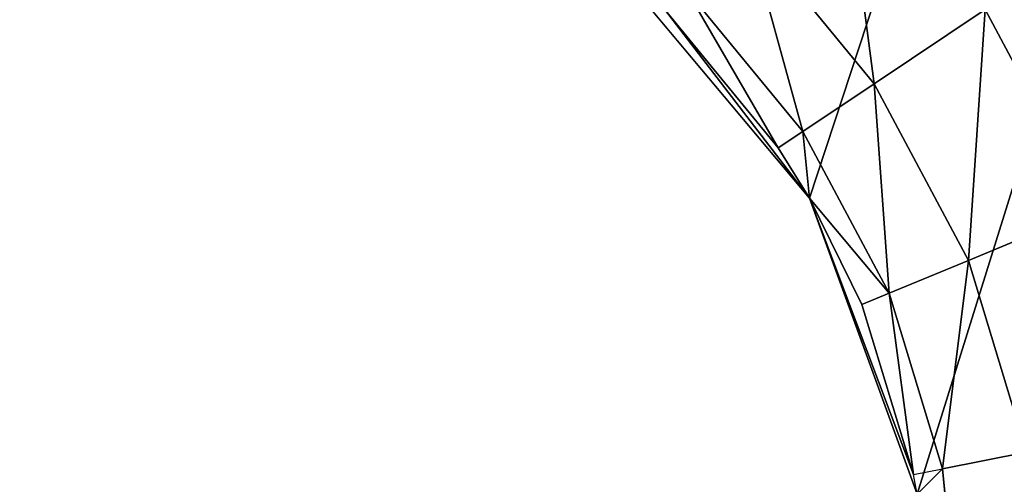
# Model space of a CAD drawing. Extents: x 14 to 217, y 27 to 186.
# Tile 127 of 256: x 43.55 to 45.182, y 41.26 to 42.029. Entities that reach past the tile are written whole.
import ezdxf

# ---------------------------------------------------------------- set-up
doc = ezdxf.new("R2010")
doc.units = 0
doc.header["$LTSCALE"] = 25.4
doc.layers.get('0').update_dxf_attribs({"color": 13, "linetype": 'CONTINUOUS'})

# ---------------------------------------------------------------- blocks, each defined once
blk = doc.blocks.new('PROFILE-RECESSED-T-CONNECT')
at = {"color": 0}
for p, q in [((31.9259, 14.1846, 143.536), (31.9797, 13.9634, 143.9487)), ((31.9259, 14.1846, 143.536), (31.9797, 13.9634, 143.9487)), ((32.1637, 14.1846, 143.8257), (31.9797, 13.9634, 143.9487)), ((32.1637, 14.1846, 143.8257), (31.9797, 13.9634, 143.9487)), ((32.3404, 14.1846, 144.1563), (32.136, 13.9634, 144.241)), ((32.3404, 14.1846, 144.1563), (32.136, 13.9634, 144.241)), ((32.1637, 14.1846, 143.8257), (32.136, 13.9634, 144.241)), ((32.1637, 14.1846, 143.8257), (32.136, 13.9634, 144.241)), ((32.3404, 14.1846, 144.1563), (32.1637, 14.1846, 143.8257)), ((32.3404, 14.1846, 144.1563), (32.1637, 14.1846, 143.8257)), ((31.9797, 13.9634, 143.9487), (31.7694, 13.9634, 143.6924)), ((31.7694, 13.9634, 143.6924), (31.8616, 13.6846, 144.0276)), ((31.7694, 13.9634, 143.6924), (31.8616, 13.6846, 144.0276)), ((31.9797, 13.9634, 143.9487), (31.7694, 13.9634, 143.6924)), ((31.9797, 13.9634, 143.9487), (31.8616, 13.6846, 144.0276)), ((31.9797, 13.9634, 143.9487), (31.8616, 13.6846, 144.0276)), ((32.136, 13.9634, 144.241), (31.9797, 13.9634, 143.9487)), ((31.9797, 13.9634, 143.9487), (32.0048, 13.6846, 144.2954)), ((31.9797, 13.9634, 143.9487), (32.0048, 13.6846, 144.2954)), ((32.136, 13.9634, 144.241), (31.9797, 13.9634, 143.9487)), ((32.136, 13.9634, 144.241), (32.0048, 13.6846, 144.2954)), ((32.136, 13.9634, 144.241), (32.0048, 13.6846, 144.2954)), ((32.2322, 13.9634, 144.5582), (32.0929, 13.6846, 144.5859)), ((32.2322, 13.9634, 144.5582), (32.0929, 13.6846, 144.5859)), ((32.136, 13.9634, 144.241), (32.0929, 13.6846, 144.5859)), ((32.136, 13.9634, 144.241), (32.0929, 13.6846, 144.5859)), ((32.2322, 13.9634, 144.5582), (32.136, 13.9634, 144.241)), ((32.2322, 13.9634, 144.5582), (32.136, 13.9634, 144.241)), ((31.8209, 13.3756, 144.0548), (31.669, 13.6846, 143.7928)), ((31.8209, 13.3756, 144.0548), (31.669, 13.6846, 143.7928)), ((31.8616, 13.6846, 144.0276), (31.669, 13.6846, 143.7928)), ((31.8616, 13.6846, 144.0276), (31.669, 13.6846, 143.7928)), ((31.8209, 13.3756, 144.0548), (31.8616, 13.6846, 144.0276)), ((31.8209, 13.3756, 144.0548), (31.8616, 13.6846, 144.0276)), ((31.8728, 13.3756, 144.1381), (31.8616, 13.6846, 144.0276)), ((31.8728, 13.3756, 144.1381), (31.8616, 13.6846, 144.0276)), ((32.0048, 13.6846, 144.2954), (31.8616, 13.6846, 144.0276)), ((32.0048, 13.6846, 144.2954), (31.8616, 13.6846, 144.0276)), ((31.8728, 13.3756, 144.1381), (32.0048, 13.6846, 144.2954)), ((31.8728, 13.3756, 144.1381), (32.0048, 13.6846, 144.2954)), ((31.9596, 13.3756, 144.3141), (32.0048, 13.6846, 144.2954)), ((31.9596, 13.3756, 144.3141), (32.0048, 13.6846, 144.2954)), ((32.0449, 13.3756, 144.5955), (32.0048, 13.6846, 144.2954)), ((32.0449, 13.3756, 144.5955), (32.0048, 13.6846, 144.2954)), ((32.0929, 13.6846, 144.5859), (32.0048, 13.6846, 144.2954)), ((32.0929, 13.6846, 144.5859), (32.0048, 13.6846, 144.2954)), ((32.0449, 13.3756, 144.5955), (32.0929, 13.6846, 144.5859)), ((32.0509, 13.3756, 144.6276), (32.0929, 13.6846, 144.5859)), ((32.1227, 13.6846, 144.8881), (32.0929, 13.6846, 144.5859)), ((32.1227, 13.6846, 144.8881), (32.0929, 13.6846, 144.5859)), ((31.8728, 4.178, 144.1381), (31.6344, 13.3756, 143.8275)), ((31.8728, 4.178, 144.1381), (31.6344, 13.3756, 143.8275)), ((31.8209, 13.3756, 144.0548), (31.6344, 13.3756, 143.8275)), ((31.8209, 13.3756, 144.0548), (31.6344, 13.3756, 143.8275)), ((31.8728, 4.178, 144.1381), (31.8209, 13.3756, 144.0548)), ((31.8728, 4.178, 144.1381), (31.8209, 13.3756, 144.0548)), ((31.8728, 13.3756, 144.1381), (31.8209, 13.3756, 144.0548)), ((31.8728, 13.3756, 144.1381), (31.8209, 13.3756, 144.0548)), ((31.9596, 13.3756, 144.3141), (31.8728, 13.3756, 144.1381)), ((31.8728, 13.3756, 144.1381), (31.8728, 4.178, 144.1381)), ((31.8728, 4.178, 144.1381), (31.9596, 13.3756, 144.3141)), ((32.0509, 13.3756, 144.6276), (31.8728, 4.178, 144.1381)), ((32.0509, 13.3756, 144.6276), (31.8728, 4.178, 144.1381)), ((32.0449, 13.3756, 144.5955), (31.8728, 4.178, 144.1381)), ((32.0449, 13.3756, 144.5955), (31.8728, 4.178, 144.1381)), ((31.8728, 4.178, 144.1381), (31.9596, 13.3756, 144.3141)), ((31.8728, 13.3756, 144.1381), (31.8728, 4.178, 144.1381)), ((31.9596, 13.3756, 144.3141), (31.8728, 13.3756, 144.1381)), ((32.0449, 13.3756, 144.5955), (31.9596, 13.3756, 144.3141)), ((32.0449, 13.3756, 144.5955), (31.9596, 13.3756, 144.3141)), ((32.0509, 13.3756, 144.6276), (32.0449, 13.3756, 144.5955)), ((31.8728, 4.178, 144.1381), (31.5379, 4.178, 143.739)), ((31.8728, 4.178, 144.1381), (31.5379, 4.178, 143.739)), ((32.0509, 4.178, 144.6276), (31.8728, 4.178, 144.1381)), ((31.8728, 4.178, 144.1381), (38.5737, 4.178, 123.7305)), ((31.8728, 4.178, 144.1381), (38.5737, 4.178, 123.7305)), ((32.0509, 4.178, 144.6276), (31.8728, 4.178, 144.1381)), ((32.0509, 4.178, 144.6276), (38.5737, 4.178, 123.7305)), ((32.0509, 4.178, 144.6276), (38.5737, 4.178, 123.7305))]:
    blk.add_line(p, q, dxfattribs=at)
mesh = blk.add_polyface(dxfattribs=at)
corners = [(32.3404, 14.1846, 144.1563), (32.3955, 14.3267, 143.6709), (32.1637, 14.1846, 143.8257)]
mesh.append_faces([[corners[k] for k in face] for face in [(0, 1, 2)]], dxfattribs={"color": 0})
mesh = blk.add_polyface(dxfattribs=at)
corners = [(31.9797, 13.9634, 143.9487), (31.9259, 14.1846, 143.536), (31.7694, 13.9634, 143.6924)]
mesh.append_faces([[corners[k] for k in face] for face in [(0, 1, 2)]], dxfattribs={"color": 0})
mesh = blk.add_polyface(dxfattribs=at)
corners = [(31.9797, 13.9634, 143.9487), (32.1637, 14.1846, 143.8257), (31.9259, 14.1846, 143.536)]
mesh.append_faces([[corners[k] for k in face] for face in [(0, 1, 2)]], dxfattribs={"color": 0})
mesh = blk.add_polyface(dxfattribs=at)
corners = [(32.136, 13.9634, 144.241), (32.1637, 14.1846, 143.8257), (31.9797, 13.9634, 143.9487)]
mesh.append_faces([[corners[k] for k in face] for face in [(0, 1, 2)]], dxfattribs={"color": 0})
mesh = blk.add_polyface(dxfattribs=at)
corners = [(32.2322, 13.9634, 144.5582), (32.3404, 14.1846, 144.1563), (32.136, 13.9634, 144.241)]
mesh.append_faces([[corners[k] for k in face] for face in [(0, 1, 2)]], dxfattribs={"color": 0})
mesh = blk.add_polyface(dxfattribs=at)
corners = [(32.136, 13.9634, 144.241), (32.3404, 14.1846, 144.1563), (32.1637, 14.1846, 143.8257)]
mesh.append_faces([[corners[k] for k in face] for face in [(0, 1, 2)]], dxfattribs={"color": 0})
mesh = blk.add_polyface(dxfattribs=at)
corners = [(31.7694, 13.9634, 143.6924), (31.669, 13.6846, 143.7928), (31.8616, 13.6846, 144.0276)]
mesh.append_faces([[corners[k] for k in face] for face in [(0, 1, 2)]], dxfattribs={"color": 0})
mesh = blk.add_polyface(dxfattribs=at)
corners = [(31.7694, 13.9634, 143.6924), (31.8616, 13.6846, 144.0276), (31.9797, 13.9634, 143.9487)]
mesh.append_faces([[corners[k] for k in face] for face in [(0, 1, 2)]], dxfattribs={"color": 0})
mesh = blk.add_polyface(dxfattribs=at)
corners = [(31.9797, 13.9634, 143.9487), (31.8616, 13.6846, 144.0276), (32.0048, 13.6846, 144.2954)]
mesh.append_faces([[corners[k] for k in face] for face in [(0, 1, 2)]], dxfattribs={"color": 0})
mesh = blk.add_polyface(dxfattribs=at)
corners = [(31.9797, 13.9634, 143.9487), (32.0048, 13.6846, 144.2954), (32.136, 13.9634, 144.241)]
mesh.append_faces([[corners[k] for k in face] for face in [(0, 1, 2)]], dxfattribs={"color": 0})
mesh = blk.add_polyface(dxfattribs=at)
corners = [(32.136, 13.9634, 144.241), (32.0048, 13.6846, 144.2954), (32.0929, 13.6846, 144.5859)]
mesh.append_faces([[corners[k] for k in face] for face in [(0, 1, 2)]], dxfattribs={"color": 0})
mesh = blk.add_polyface(dxfattribs=at)
corners = [(32.2322, 13.9634, 144.5582), (32.0929, 13.6846, 144.5859), (32.1227, 13.6846, 144.8881)]
mesh.append_faces([[corners[k] for k in face] for face in [(0, 1, 2)]], dxfattribs={"color": 0})
mesh = blk.add_polyface(dxfattribs=at)
corners = [(32.136, 13.9634, 144.241), (32.0929, 13.6846, 144.5859), (32.2322, 13.9634, 144.5582)]
mesh.append_faces([[corners[k] for k in face] for face in [(0, 1, 2)]], dxfattribs={"color": 0})
mesh = blk.add_polyface(dxfattribs=at)
corners = [(32.2322, 13.9634, 144.5582), (32.1227, 13.6846, 144.8881), (32.2647, 13.9634, 144.8881)]
mesh.append_faces([[corners[k] for k in face] for face in [(0, 1, 2)]], dxfattribs={"color": 0})
mesh = blk.add_polyface(dxfattribs=at)
corners = [(31.669, 13.6846, 143.7928), (31.6344, 13.3756, 143.8275), (31.8209, 13.3756, 144.0548)]
mesh.append_faces([[corners[k] for k in face] for face in [(0, 1, 2)]], dxfattribs={"color": 0})
mesh = blk.add_polyface(dxfattribs=at)
corners = [(31.669, 13.6846, 143.7928), (31.8209, 13.3756, 144.0548), (31.8616, 13.6846, 144.0276)]
mesh.append_faces([[corners[k] for k in face] for face in [(0, 1, 2)]], dxfattribs={"color": 0})
mesh = blk.add_polyface(dxfattribs=at)
corners = [(31.8616, 13.6846, 144.0276), (31.8209, 13.3756, 144.0548), (31.8728, 13.3756, 144.1381)]
mesh.append_faces([[corners[k] for k in face] for face in [(0, 1, 2)]], dxfattribs={"color": 0})
mesh = blk.add_polyface(dxfattribs=at)
corners = [(31.8616, 13.6846, 144.0276), (31.8728, 13.3756, 144.1381), (32.0048, 13.6846, 144.2954)]
mesh.append_faces([[corners[k] for k in face] for face in [(0, 1, 2)]], dxfattribs={"color": 0})
mesh = blk.add_polyface(dxfattribs=at)
corners = [(32.0048, 13.6846, 144.2954), (31.8728, 13.3756, 144.1381), (31.9596, 13.3756, 144.3141)]
mesh.append_faces([[corners[k] for k in face] for face in [(0, 1, 2)]], dxfattribs={"color": 0})
mesh = blk.add_polyface(dxfattribs=at)
corners = [(32.0048, 13.6846, 144.2954), (31.9596, 13.3756, 144.3141), (32.0449, 13.3756, 144.5955)]
mesh.append_faces([[corners[k] for k in face] for face in [(0, 1, 2)]], dxfattribs={"color": 0})
mesh = blk.add_polyface(dxfattribs=at)
corners = [(32.0048, 13.6846, 144.2954), (32.0449, 13.3756, 144.5955), (32.0929, 13.6846, 144.5859)]
mesh.append_faces([[corners[k] for k in face] for face in [(0, 1, 2)]], dxfattribs={"color": 0})
mesh = blk.add_polyface(dxfattribs=at)
corners = [(32.0929, 13.6846, 144.5859), (32.0509, 13.3756, 144.6276), (32.1227, 13.6846, 144.8881)]
mesh.append_faces([[corners[k] for k in face] for face in [(0, 1, 2)]], dxfattribs={"color": 0})
mesh = blk.add_polyface(dxfattribs=at)
corners = [(31.6344, 13.3756, 143.8275), (31.5379, 4.178, 143.739), (31.8728, 4.178, 144.1381)]
mesh.append_faces([[corners[k] for k in face] for face in [(0, 1, 2)]], dxfattribs={"color": 0})
mesh = blk.add_polyface(dxfattribs=at)
corners = [(31.6344, 13.3756, 143.8275), (31.8728, 4.178, 144.1381), (31.8209, 13.3756, 144.0548)]
mesh.append_faces([[corners[k] for k in face] for face in [(0, 1, 2)]], dxfattribs={"color": 0})
mesh = blk.add_polyface(dxfattribs=at)
corners = [(31.8209, 13.3756, 144.0548), (31.8728, 4.178, 144.1381), (31.8728, 13.3756, 144.1381)]
mesh.append_faces([[corners[k] for k in face] for face in [(0, 1, 2)]], dxfattribs={"color": 0})
mesh = blk.add_polyface(dxfattribs=at)
corners = [(31.8728, 13.3756, 144.1381), (31.8728, 4.178, 144.1381), (31.9596, 13.3756, 144.3141)]
mesh.append_faces([[corners[k] for k in face] for face in [(0, 1, 2)]], dxfattribs={"color": 0})
mesh = blk.add_polyface(dxfattribs=at)
corners = [(32.0509, 13.3756, 144.6276), (31.8728, 4.178, 144.1381), (32.0509, 4.178, 144.6276)]
mesh.append_faces([[corners[k] for k in face] for face in [(0, 1, 2)]], dxfattribs={"color": 0})
mesh = blk.add_polyface(dxfattribs=at)
corners = [(32.0449, 13.3756, 144.5955), (31.8728, 4.178, 144.1381), (32.0509, 13.3756, 144.6276)]
mesh.append_faces([[corners[k] for k in face] for face in [(0, 1, 2)]], dxfattribs={"color": 0})
mesh = blk.add_polyface(dxfattribs=at)
corners = [(31.9596, 13.3756, 144.3141), (31.8728, 4.178, 144.1381), (32.0449, 13.3756, 144.5955)]
mesh.append_faces([[corners[k] for k in face] for face in [(0, 1, 2)]], dxfattribs={"color": 0})
mesh = blk.add_polyface(dxfattribs=at)
corners = [(31.8728, 4.178, 144.1381), (31.5379, 4.178, 143.739), (38.5737, 4.178, 123.7305)]
mesh.append_faces([[corners[k] for k in face] for face in [(0, 1, 2)]], dxfattribs={"color": 0})
mesh = blk.add_polyface(dxfattribs=at)
corners = [(32.0509, 4.178, 144.6276), (31.8728, 4.178, 144.1381), (38.5737, 4.178, 123.7305)]
mesh.append_faces([[corners[k] for k in face] for face in [(0, 1, 2)]], dxfattribs={"color": 0})
mesh = blk.add_polyface(dxfattribs=at)
corners = [(38.5737, 4.178, 152.8663), (32.0509, 4.178, 144.6276), (38.5737, 4.178, 123.7305)]
mesh.append_faces([[corners[k] for k in face] for face in [(0, 1, 2)]], dxfattribs={"color": 0})
mesh = blk.add_polyface(dxfattribs=at)
corners = [(19.0469, 2.0001, 159), (31.3049, 2.0001, 129.299), (30.5549, 2.0001, 129.5)]
mesh.append_faces([[corners[k] for k in face] for face in [(0, 1, 2)]], dxfattribs={"color": 0})
mesh = blk.add_polyface(dxfattribs=at)
corners = [(43.0469, 2.0001, 159), (31.3049, 2.0001, 129.299), (19.0469, 2.0001, 159)]
mesh.append_faces([[corners[k] for k in face] for face in [(0, 1, 2)]], dxfattribs={"color": 0})
mesh = blk.add_polyface(dxfattribs=at)
corners = [(46.0469, 2.0001, 156), (31.8539, 2.0001, 128.75), (31.3049, 2.0001, 129.299)]
mesh.append_faces([[corners[k] for k in face] for face in [(0, 1, 2)]], dxfattribs={"color": 0})
mesh = blk.add_polyface(dxfattribs=at)
corners = [(44.1949, 2.0001, 158.7716), (45.1682, 2.0001, 158.1213), (31.3049, 2.0001, 129.299)]
mesh.append_faces([[corners[k] for k in face] for face in [(0, 1, 2)]], dxfattribs={"color": 0})
mesh = blk.add_polyface(dxfattribs=at)
corners = [(45.1682, 2.0001, 158.1213), (45.8185, 2.0001, 157.1481), (31.3049, 2.0001, 129.299)]
mesh.append_faces([[corners[k] for k in face] for face in [(0, 1, 2)]], dxfattribs={"color": 0})
mesh = blk.add_polyface(dxfattribs=at)
corners = [(45.8185, 2.0001, 157.1481), (46.0469, 2.0001, 156), (31.3049, 2.0001, 129.299)]
mesh.append_faces([[corners[k] for k in face] for face in [(0, 1, 2)]], dxfattribs={"color": 0})
mesh = blk.add_polyface(dxfattribs=at)
corners = [(43.0469, 2.0001, 159), (44.1949, 2.0001, 158.7716), (31.3049, 2.0001, 129.299)]
mesh.append_faces([[corners[k] for k in face] for face in [(0, 1, 2)]], dxfattribs={"color": 0})
mesh = blk.add_polyface(dxfattribs=at)
corners = [(46.0469, 2.0001, 156), (32.0549, 2.0001, 128), (31.8539, 2.0001, 128.75)]
mesh.append_faces([[corners[k] for k in face] for face in [(0, 1, 2)]], dxfattribs={"color": 0})
mesh = blk.add_polyface(dxfattribs=at)
corners = [(46.0469, 2.0001, 156), (46.0469, 2.0001, 124), (32.0549, 2.0001, 128)]
mesh.append_faces([[corners[k] for k in face] for face in [(0, 1, 2)]], dxfattribs={"color": 0})
mesh = blk.add_polyface(dxfattribs=at)
corners = [(19.0469, 0.8001, 159), (30.5549, 0.8001, 129.5), (43.0469, 0.8001, 159)]
mesh.append_faces([[corners[k] for k in face] for face in [(0, 1, 2)]], dxfattribs={"color": 0})
mesh = blk.add_polyface(dxfattribs=at)
corners = [(43.0469, 0.8001, 159), (30.5549, 0.8001, 129.5), (31.3049, 0.8001, 129.299)]
mesh.append_faces([[corners[k] for k in face] for face in [(0, 1, 2)]], dxfattribs={"color": 0})
mesh = blk.add_polyface(dxfattribs=at)
corners = [(43.0469, 0.8001, 159), (31.3049, 0.8001, 129.299), (44.1949, 0.8001, 158.7716)]
mesh.append_faces([[corners[k] for k in face] for face in [(0, 1, 2)]], dxfattribs={"color": 0})
mesh = blk.add_polyface(dxfattribs=at)
corners = [(44.1949, 0.8001, 158.7716), (31.3049, 0.8001, 129.299), (45.8185, 0.8001, 157.1481)]
mesh.append_faces([[corners[k] for k in face] for face in [(0, 1, 2)]], dxfattribs={"color": 0})
mesh = blk.add_polyface(dxfattribs=at)
corners = [(46.0469, 0.8001, 156), (31.3049, 0.8001, 129.299), (46.0469, 0.8001, 124)]
mesh.append_faces([[corners[k] for k in face] for face in [(0, 1, 2)]], dxfattribs={"color": 0})
mesh = blk.add_polyface(dxfattribs=at)
corners = [(45.8185, 0.8001, 157.1481), (31.3049, 0.8001, 129.299), (46.0469, 0.8001, 156)]
mesh.append_faces([[corners[k] for k in face] for face in [(0, 1, 2)]], dxfattribs={"color": 0})

msp = doc.modelspace()

# ---------------------------------------------------------------- block references
at = {"color": 7, "extrusion": (0, -1, -3.33067e-16)}
msp.add_blockref('PROFILE-RECESSED-T-CONNECT', (12.9862, -56.4217, -185.8719), dxfattribs=at)

doc.saveas('drawing.dxf')
